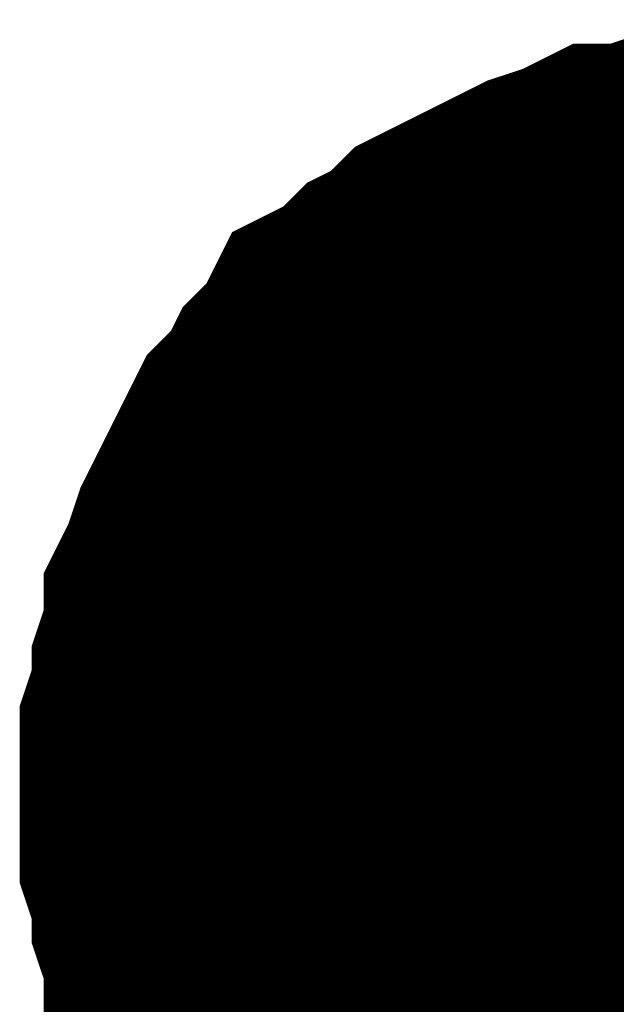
# Model space of a CAD drawing. Header units: inches. Extents: x 0 to 17, y 0 to 11.
# Tile 83 of 256: x 12.0741 to 12.0939, y 7.4929 to 7.5256. Entities that reach past the tile are written whole.
import ezdxf

# ---------------------------------------------------------------- set-up
doc = ezdxf.new("R2010")
doc.units = ezdxf.units.IN
doc.header["$MEASUREMENT"] = 0
doc.layers.add('Sheet', color=255, linetype='Continuous')

msp = doc.modelspace()

# ---------------------------------------------------------------- linework, layer by layer
at = {"layer": 'Sheet'}
for points in [[(12.079991, 7.499856, 0.0118, 0.0118, 0), (12.079991, 7.501045, 0.0118, 0.0118, 0), (12.079991, 7.501838, 0.0118, 0.0118, 0), (12.080387, 7.503028, 0.0118, 0.0118, 0), (12.080387, 7.503821, 0.0118, 0.0118, 0), (12.080784, 7.50501, 0.0118, 0.0118, 0), (12.080784, 7.505803, 0.0118, 0.0118, 0), (12.08118, 7.506596, 0.0118, 0.0118, 0), (12.081576, 7.507785, 0.0118, 0.0118, 0), (12.081973, 7.508578, 0.0118, 0.0118, 0), (12.082369, 7.509371, 0.0118, 0.0118, 0), (12.082766, 7.510164, 0.0118, 0.0118, 0), (12.083162, 7.510957, 0.0118, 0.0118, 0), (12.083955, 7.51175, 0.0118, 0.0118, 0), (12.084352, 7.512543, 0.0118, 0.0118, 0), (12.085145, 7.513336, 0.0118, 0.0118, 0), (12.085541, 7.514129, 0.0118, 0.0118, 0), (12.086334, 7.514526, 0.0118, 0.0118, 0), (12.087127, 7.515319, 0.0118, 0.0118, 0), (12.08792, 7.515715, 0.0118, 0.0118, 0), (12.088713, 7.516508, 0.0118, 0.0118, 0), (12.089506, 7.516905, 0.0118, 0.0118, 0), (12.090299, 7.517301, 0.0118, 0.0118, 0), (12.091091, 7.517698, 0.0118, 0.0118, 0), (12.091884, 7.518094, 0.0118, 0.0118, 0), (12.093074, 7.51849, 0.0118, 0.0118, 0), (12.093867, 7.518887, 0.0118, 0.0118, 0), (12.09466, 7.518887, 0.0118, 0.0118, 0), (12.095849, 7.519283, 0.0118, 0.0118, 0), (12.096642, 7.519283, 0.0118, 0.0118, 0), (12.097831, 7.51968, 0.0118, 0.0118, 0), (12.098624, 7.51968, 0.0118, 0.0118, 0), (12.099813, 7.51968, 0.0118, 0.0118, 0)], [(12.079991, 7.499856, 0.0118, 0.0118, 0), (12.079991, 7.501045, 0.0118, 0.0118, 0), (12.079991, 7.501838, 0.0118, 0.0118, 0), (12.080387, 7.503028, 0.0118, 0.0118, 0), (12.080387, 7.503821, 0.0118, 0.0118, 0), (12.080784, 7.50501, 0.0118, 0.0118, 0), (12.080784, 7.505803, 0.0118, 0.0118, 0), (12.08118, 7.506596, 0.0118, 0.0118, 0), (12.081576, 7.507785, 0.0118, 0.0118, 0), (12.081973, 7.508578, 0.0118, 0.0118, 0), (12.082369, 7.509371, 0.0118, 0.0118, 0), (12.082766, 7.510164, 0.0118, 0.0118, 0), (12.083162, 7.510957, 0.0118, 0.0118, 0), (12.083955, 7.51175, 0.0118, 0.0118, 0), (12.084352, 7.512543, 0.0118, 0.0118, 0), (12.085145, 7.513336, 0.0118, 0.0118, 0), (12.085541, 7.514129, 0.0118, 0.0118, 0), (12.086334, 7.514526, 0.0118, 0.0118, 0), (12.087127, 7.515319, 0.0118, 0.0118, 0), (12.08792, 7.515715, 0.0118, 0.0118, 0), (12.088713, 7.516508, 0.0118, 0.0118, 0), (12.089506, 7.516905, 0.0118, 0.0118, 0), (12.090299, 7.517301, 0.0118, 0.0118, 0), (12.091091, 7.517698, 0.0118, 0.0118, 0), (12.091884, 7.518094, 0.0118, 0.0118, 0), (12.093074, 7.51849, 0.0118, 0.0118, 0), (12.093867, 7.518887, 0.0118, 0.0118, 0), (12.09466, 7.518887, 0.0118, 0.0118, 0), (12.095849, 7.519283, 0.0118, 0.0118, 0), (12.096642, 7.519283, 0.0118, 0.0118, 0), (12.097831, 7.51968, 0.0118, 0.0118, 0), (12.098624, 7.51968, 0.0118, 0.0118, 0), (12.099813, 7.51968, 0.0118, 0.0118, 0)], [(12.079991, 7.499856, 0.0118, 0.0118, 0), (12.079991, 7.501045, 0.0118, 0.0118, 0), (12.079991, 7.501838, 0.0118, 0.0118, 0), (12.080387, 7.503028, 0.0118, 0.0118, 0), (12.080387, 7.503821, 0.0118, 0.0118, 0), (12.080784, 7.50501, 0.0118, 0.0118, 0), (12.080784, 7.505803, 0.0118, 0.0118, 0), (12.08118, 7.506596, 0.0118, 0.0118, 0), (12.081576, 7.507785, 0.0118, 0.0118, 0), (12.081973, 7.508578, 0.0118, 0.0118, 0), (12.082369, 7.509371, 0.0118, 0.0118, 0), (12.082766, 7.510164, 0.0118, 0.0118, 0), (12.083162, 7.510957, 0.0118, 0.0118, 0), (12.083955, 7.51175, 0.0118, 0.0118, 0), (12.084352, 7.512543, 0.0118, 0.0118, 0), (12.085145, 7.513336, 0.0118, 0.0118, 0), (12.085541, 7.514129, 0.0118, 0.0118, 0), (12.086334, 7.514526, 0.0118, 0.0118, 0), (12.087127, 7.515319, 0.0118, 0.0118, 0), (12.08792, 7.515715, 0.0118, 0.0118, 0), (12.088713, 7.516508, 0.0118, 0.0118, 0), (12.089506, 7.516905, 0.0118, 0.0118, 0), (12.090299, 7.517301, 0.0118, 0.0118, 0), (12.091091, 7.517698, 0.0118, 0.0118, 0), (12.091884, 7.518094, 0.0118, 0.0118, 0), (12.093074, 7.51849, 0.0118, 0.0118, 0), (12.093867, 7.518887, 0.0118, 0.0118, 0), (12.09466, 7.518887, 0.0118, 0.0118, 0), (12.095849, 7.519283, 0.0118, 0.0118, 0), (12.096642, 7.519283, 0.0118, 0.0118, 0), (12.097831, 7.51968, 0.0118, 0.0118, 0), (12.098624, 7.51968, 0.0118, 0.0118, 0), (12.099813, 7.51968, 0.0118, 0.0118, 0)], [(12.079991, 7.499856, 0.0118, 0.0118, 0), (12.079991, 7.501045, 0.0118, 0.0118, 0), (12.079991, 7.501838, 0.0118, 0.0118, 0), (12.080387, 7.503028, 0.0118, 0.0118, 0), (12.080387, 7.503821, 0.0118, 0.0118, 0), (12.080784, 7.50501, 0.0118, 0.0118, 0), (12.080784, 7.505803, 0.0118, 0.0118, 0), (12.08118, 7.506596, 0.0118, 0.0118, 0), (12.081576, 7.507785, 0.0118, 0.0118, 0), (12.081973, 7.508578, 0.0118, 0.0118, 0), (12.082369, 7.509371, 0.0118, 0.0118, 0), (12.082766, 7.510164, 0.0118, 0.0118, 0), (12.083162, 7.510957, 0.0118, 0.0118, 0), (12.083955, 7.51175, 0.0118, 0.0118, 0), (12.084352, 7.512543, 0.0118, 0.0118, 0), (12.085145, 7.513336, 0.0118, 0.0118, 0), (12.085541, 7.514129, 0.0118, 0.0118, 0), (12.086334, 7.514526, 0.0118, 0.0118, 0), (12.087127, 7.515319, 0.0118, 0.0118, 0), (12.08792, 7.515715, 0.0118, 0.0118, 0), (12.088713, 7.516508, 0.0118, 0.0118, 0), (12.089506, 7.516905, 0.0118, 0.0118, 0), (12.090299, 7.517301, 0.0118, 0.0118, 0), (12.091091, 7.517698, 0.0118, 0.0118, 0), (12.091884, 7.518094, 0.0118, 0.0118, 0), (12.093074, 7.51849, 0.0118, 0.0118, 0), (12.093867, 7.518887, 0.0118, 0.0118, 0), (12.09466, 7.518887, 0.0118, 0.0118, 0), (12.095849, 7.519283, 0.0118, 0.0118, 0), (12.096642, 7.519283, 0.0118, 0.0118, 0), (12.097831, 7.51968, 0.0118, 0.0118, 0), (12.098624, 7.51968, 0.0118, 0.0118, 0), (12.099813, 7.51968, 0.0118, 0.0118, 0)], [(12.079991, 7.499856, 0.0039, 0.0039, 0), (12.079991, 7.501045, 0.0039, 0.0039, 0), (12.079991, 7.501838, 0.0039, 0.0039, 0), (12.080387, 7.503028, 0.0039, 0.0039, 0), (12.080387, 7.503821, 0.0039, 0.0039, 0), (12.080784, 7.50501, 0.0039, 0.0039, 0), (12.080784, 7.505803, 0.0039, 0.0039, 0), (12.08118, 7.506596, 0.0039, 0.0039, 0), (12.081576, 7.507785, 0.0039, 0.0039, 0), (12.081973, 7.508578, 0.0039, 0.0039, 0), (12.082369, 7.509371, 0.0039, 0.0039, 0), (12.082766, 7.510164, 0.0039, 0.0039, 0), (12.083162, 7.510957, 0.0039, 0.0039, 0), (12.083955, 7.51175, 0.0039, 0.0039, 0), (12.084352, 7.512543, 0.0039, 0.0039, 0), (12.085145, 7.513336, 0.0039, 0.0039, 0), (12.085541, 7.514129, 0.0039, 0.0039, 0), (12.086334, 7.514526, 0.0039, 0.0039, 0), (12.087127, 7.515319, 0.0039, 0.0039, 0), (12.08792, 7.515715, 0.0039, 0.0039, 0), (12.088713, 7.516508, 0.0039, 0.0039, 0), (12.089506, 7.516905, 0.0039, 0.0039, 0), (12.090299, 7.517301, 0.0039, 0.0039, 0), (12.091091, 7.517698, 0.0039, 0.0039, 0), (12.091884, 7.518094, 0.0039, 0.0039, 0), (12.093074, 7.51849, 0.0039, 0.0039, 0), (12.093867, 7.518887, 0.0039, 0.0039, 0), (12.09466, 7.518887, 0.0039, 0.0039, 0), (12.095849, 7.519283, 0.0039, 0.0039, 0)], [(12.079991, 7.499856, 0.0039, 0.0039, 0), (12.079991, 7.501045, 0.0039, 0.0039, 0), (12.079991, 7.501838, 0.0039, 0.0039, 0), (12.080387, 7.503028, 0.0039, 0.0039, 0), (12.080387, 7.503821, 0.0039, 0.0039, 0), (12.080784, 7.50501, 0.0039, 0.0039, 0), (12.080784, 7.505803, 0.0039, 0.0039, 0), (12.08118, 7.506596, 0.0039, 0.0039, 0), (12.081576, 7.507785, 0.0039, 0.0039, 0), (12.081973, 7.508578, 0.0039, 0.0039, 0), (12.082369, 7.509371, 0.0039, 0.0039, 0), (12.082766, 7.510164, 0.0039, 0.0039, 0), (12.083162, 7.510957, 0.0039, 0.0039, 0), (12.083955, 7.51175, 0.0039, 0.0039, 0), (12.084352, 7.512543, 0.0039, 0.0039, 0), (12.085145, 7.513336, 0.0039, 0.0039, 0), (12.085541, 7.514129, 0.0039, 0.0039, 0), (12.086334, 7.514526, 0.0039, 0.0039, 0), (12.087127, 7.515319, 0.0039, 0.0039, 0), (12.08792, 7.515715, 0.0039, 0.0039, 0), (12.088713, 7.516508, 0.0039, 0.0039, 0), (12.089506, 7.516905, 0.0039, 0.0039, 0), (12.090299, 7.517301, 0.0039, 0.0039, 0), (12.091091, 7.517698, 0.0039, 0.0039, 0), (12.091884, 7.518094, 0.0039, 0.0039, 0), (12.093074, 7.51849, 0.0039, 0.0039, 0), (12.093867, 7.518887, 0.0039, 0.0039, 0), (12.09466, 7.518887, 0.0039, 0.0039, 0), (12.095849, 7.519283, 0.0039, 0.0039, 0)], [(12.079991, 7.499856, 0.0039, 0.0039, 0), (12.079991, 7.501045, 0.0039, 0.0039, 0), (12.079991, 7.501838, 0.0039, 0.0039, 0), (12.080387, 7.503028, 0.0039, 0.0039, 0), (12.080387, 7.503821, 0.0039, 0.0039, 0), (12.080784, 7.50501, 0.0039, 0.0039, 0), (12.080784, 7.505803, 0.0039, 0.0039, 0), (12.08118, 7.506596, 0.0039, 0.0039, 0), (12.081576, 7.507785, 0.0039, 0.0039, 0), (12.081973, 7.508578, 0.0039, 0.0039, 0), (12.082369, 7.509371, 0.0039, 0.0039, 0), (12.082766, 7.510164, 0.0039, 0.0039, 0), (12.083162, 7.510957, 0.0039, 0.0039, 0), (12.083955, 7.51175, 0.0039, 0.0039, 0), (12.084352, 7.512543, 0.0039, 0.0039, 0), (12.085145, 7.513336, 0.0039, 0.0039, 0), (12.085541, 7.514129, 0.0039, 0.0039, 0), (12.086334, 7.514526, 0.0039, 0.0039, 0), (12.087127, 7.515319, 0.0039, 0.0039, 0), (12.08792, 7.515715, 0.0039, 0.0039, 0), (12.088713, 7.516508, 0.0039, 0.0039, 0), (12.089506, 7.516905, 0.0039, 0.0039, 0), (12.090299, 7.517301, 0.0039, 0.0039, 0), (12.091091, 7.517698, 0.0039, 0.0039, 0), (12.091884, 7.518094, 0.0039, 0.0039, 0), (12.093074, 7.51849, 0.0039, 0.0039, 0), (12.093867, 7.518887, 0.0039, 0.0039, 0), (12.09466, 7.518887, 0.0039, 0.0039, 0), (12.095849, 7.519283, 0.0039, 0.0039, 0)], [(12.079991, 7.499856, 0.0039, 0.0039, 0), (12.079991, 7.501045, 0.0039, 0.0039, 0), (12.079991, 7.501838, 0.0039, 0.0039, 0), (12.080387, 7.503028, 0.0039, 0.0039, 0), (12.080387, 7.503821, 0.0039, 0.0039, 0), (12.080784, 7.50501, 0.0039, 0.0039, 0), (12.080784, 7.505803, 0.0039, 0.0039, 0), (12.08118, 7.506596, 0.0039, 0.0039, 0), (12.081576, 7.507785, 0.0039, 0.0039, 0), (12.081973, 7.508578, 0.0039, 0.0039, 0), (12.082369, 7.509371, 0.0039, 0.0039, 0), (12.082766, 7.510164, 0.0039, 0.0039, 0), (12.083162, 7.510957, 0.0039, 0.0039, 0), (12.083955, 7.51175, 0.0039, 0.0039, 0), (12.084352, 7.512543, 0.0039, 0.0039, 0), (12.085145, 7.513336, 0.0039, 0.0039, 0), (12.085541, 7.514129, 0.0039, 0.0039, 0), (12.086334, 7.514526, 0.0039, 0.0039, 0), (12.087127, 7.515319, 0.0039, 0.0039, 0), (12.08792, 7.515715, 0.0039, 0.0039, 0), (12.088713, 7.516508, 0.0039, 0.0039, 0), (12.089506, 7.516905, 0.0039, 0.0039, 0), (12.090299, 7.517301, 0.0039, 0.0039, 0), (12.091091, 7.517698, 0.0039, 0.0039, 0), (12.091884, 7.518094, 0.0039, 0.0039, 0), (12.093074, 7.51849, 0.0039, 0.0039, 0), (12.093867, 7.518887, 0.0039, 0.0039, 0), (12.09466, 7.518887, 0.0039, 0.0039, 0), (12.095849, 7.519283, 0.0039, 0.0039, 0)], [(12.085145, 7.486375, 0.0118, 0.0118, 0), (12.084352, 7.487168, 0.0118, 0.0118, 0), (12.083955, 7.487961, 0.0118, 0.0118, 0), (12.083162, 7.488754, 0.0118, 0.0118, 0), (12.082766, 7.489547, 0.0118, 0.0118, 0), (12.082369, 7.49034, 0.0118, 0.0118, 0), (12.081973, 7.491133, 0.0118, 0.0118, 0), (12.081576, 7.491926, 0.0118, 0.0118, 0), (12.08118, 7.493116, 0.0118, 0.0118, 0), (12.080784, 7.493909, 0.0118, 0.0118, 0), (12.080784, 7.494702, 0.0118, 0.0118, 0), (12.080387, 7.495891, 0.0118, 0.0118, 0), (12.080387, 7.496684, 0.0118, 0.0118, 0), (12.079991, 7.497873, 0.0118, 0.0118, 0), (12.079991, 7.498666, 0.0118, 0.0118, 0), (12.079991, 7.499856, 0.0118, 0.0118, 0)], [(12.079991, 7.499856, 0.0118, 0.0118, 0), (12.079991, 7.499856, 0.0118, 0.0118, 0)], [(12.085145, 7.486375, 0.0118, 0.0118, 0), (12.084352, 7.487168, 0.0118, 0.0118, 0), (12.083955, 7.487961, 0.0118, 0.0118, 0), (12.083162, 7.488754, 0.0118, 0.0118, 0), (12.082766, 7.489547, 0.0118, 0.0118, 0), (12.082369, 7.49034, 0.0118, 0.0118, 0), (12.081973, 7.491133, 0.0118, 0.0118, 0), (12.081576, 7.491926, 0.0118, 0.0118, 0), (12.08118, 7.493116, 0.0118, 0.0118, 0), (12.080784, 7.493909, 0.0118, 0.0118, 0), (12.080784, 7.494702, 0.0118, 0.0118, 0), (12.080387, 7.495891, 0.0118, 0.0118, 0), (12.080387, 7.496684, 0.0118, 0.0118, 0), (12.079991, 7.497873, 0.0118, 0.0118, 0), (12.079991, 7.498666, 0.0118, 0.0118, 0), (12.079991, 7.499856, 0.0118, 0.0118, 0)], [(12.079991, 7.499856, 0.0118, 0.0118, 0), (12.079991, 7.499856, 0.0118, 0.0118, 0)], [(12.085145, 7.486375, 0.0118, 0.0118, 0), (12.084352, 7.487168, 0.0118, 0.0118, 0), (12.083955, 7.487961, 0.0118, 0.0118, 0), (12.083162, 7.488754, 0.0118, 0.0118, 0), (12.082766, 7.489547, 0.0118, 0.0118, 0), (12.082369, 7.49034, 0.0118, 0.0118, 0), (12.081973, 7.491133, 0.0118, 0.0118, 0), (12.081576, 7.491926, 0.0118, 0.0118, 0), (12.08118, 7.493116, 0.0118, 0.0118, 0), (12.080784, 7.493909, 0.0118, 0.0118, 0), (12.080784, 7.494702, 0.0118, 0.0118, 0), (12.080387, 7.495891, 0.0118, 0.0118, 0), (12.080387, 7.496684, 0.0118, 0.0118, 0), (12.079991, 7.497873, 0.0118, 0.0118, 0), (12.079991, 7.498666, 0.0118, 0.0118, 0), (12.079991, 7.499856, 0.0118, 0.0118, 0)], [(12.079991, 7.499856, 0.0118, 0.0118, 0), (12.079991, 7.499856, 0.0118, 0.0118, 0)], [(12.085145, 7.486375, 0.0118, 0.0118, 0), (12.084352, 7.487168, 0.0118, 0.0118, 0), (12.083955, 7.487961, 0.0118, 0.0118, 0), (12.083162, 7.488754, 0.0118, 0.0118, 0), (12.082766, 7.489547, 0.0118, 0.0118, 0), (12.082369, 7.49034, 0.0118, 0.0118, 0), (12.081973, 7.491133, 0.0118, 0.0118, 0), (12.081576, 7.491926, 0.0118, 0.0118, 0), (12.08118, 7.493116, 0.0118, 0.0118, 0), (12.080784, 7.493909, 0.0118, 0.0118, 0), (12.080784, 7.494702, 0.0118, 0.0118, 0), (12.080387, 7.495891, 0.0118, 0.0118, 0), (12.080387, 7.496684, 0.0118, 0.0118, 0), (12.079991, 7.497873, 0.0118, 0.0118, 0), (12.079991, 7.498666, 0.0118, 0.0118, 0), (12.079991, 7.499856, 0.0118, 0.0118, 0)], [(12.079991, 7.499856, 0.0118, 0.0118, 0), (12.079991, 7.499856, 0.0118, 0.0118, 0)], [(12.082369, 7.49034, 0.0039, 0.0039, 0), (12.081973, 7.491133, 0.0039, 0.0039, 0), (12.081576, 7.491926, 0.0039, 0.0039, 0), (12.08118, 7.493116, 0.0039, 0.0039, 0), (12.080784, 7.493909, 0.0039, 0.0039, 0), (12.080784, 7.494702, 0.0039, 0.0039, 0), (12.080387, 7.495891, 0.0039, 0.0039, 0), (12.080387, 7.496684, 0.0039, 0.0039, 0), (12.079991, 7.497873, 0.0039, 0.0039, 0), (12.079991, 7.498666, 0.0039, 0.0039, 0), (12.079991, 7.499856, 0.0039, 0.0039, 0)], [(12.079991, 7.499856, 0.0039, 0.0039, 0), (12.079991, 7.499856, 0.0039, 0.0039, 0)], [(12.082369, 7.49034, 0.0039, 0.0039, 0), (12.081973, 7.491133, 0.0039, 0.0039, 0), (12.081576, 7.491926, 0.0039, 0.0039, 0), (12.08118, 7.493116, 0.0039, 0.0039, 0), (12.080784, 7.493909, 0.0039, 0.0039, 0), (12.080784, 7.494702, 0.0039, 0.0039, 0), (12.080387, 7.495891, 0.0039, 0.0039, 0), (12.080387, 7.496684, 0.0039, 0.0039, 0), (12.079991, 7.497873, 0.0039, 0.0039, 0), (12.079991, 7.498666, 0.0039, 0.0039, 0), (12.079991, 7.499856, 0.0039, 0.0039, 0)], [(12.079991, 7.499856, 0.0039, 0.0039, 0), (12.079991, 7.499856, 0.0039, 0.0039, 0)], [(12.082369, 7.49034, 0.0039, 0.0039, 0), (12.081973, 7.491133, 0.0039, 0.0039, 0), (12.081576, 7.491926, 0.0039, 0.0039, 0), (12.08118, 7.493116, 0.0039, 0.0039, 0), (12.080784, 7.493909, 0.0039, 0.0039, 0), (12.080784, 7.494702, 0.0039, 0.0039, 0), (12.080387, 7.495891, 0.0039, 0.0039, 0), (12.080387, 7.496684, 0.0039, 0.0039, 0), (12.079991, 7.497873, 0.0039, 0.0039, 0), (12.079991, 7.498666, 0.0039, 0.0039, 0), (12.079991, 7.499856, 0.0039, 0.0039, 0)], [(12.079991, 7.499856, 0.0039, 0.0039, 0), (12.079991, 7.499856, 0.0039, 0.0039, 0)], [(12.082369, 7.49034, 0.0039, 0.0039, 0), (12.081973, 7.491133, 0.0039, 0.0039, 0), (12.081576, 7.491926, 0.0039, 0.0039, 0), (12.08118, 7.493116, 0.0039, 0.0039, 0), (12.080784, 7.493909, 0.0039, 0.0039, 0), (12.080784, 7.494702, 0.0039, 0.0039, 0), (12.080387, 7.495891, 0.0039, 0.0039, 0), (12.080387, 7.496684, 0.0039, 0.0039, 0), (12.079991, 7.497873, 0.0039, 0.0039, 0), (12.079991, 7.498666, 0.0039, 0.0039, 0), (12.079991, 7.499856, 0.0039, 0.0039, 0)], [(12.079991, 7.499856, 0.0039, 0.0039, 0), (12.079991, 7.499856, 0.0039, 0.0039, 0)]]:
    msp.add_lwpolyline(points, format="xyseb", dxfattribs=at)
msp.add_lwpolyline([(12.09, 7.5, 0.02, 0.02, 1), (12.11, 7.5, 0.02, 0.02, 1)], format="xyseb", close=True, dxfattribs=at)

doc.saveas('drawing.dxf')
